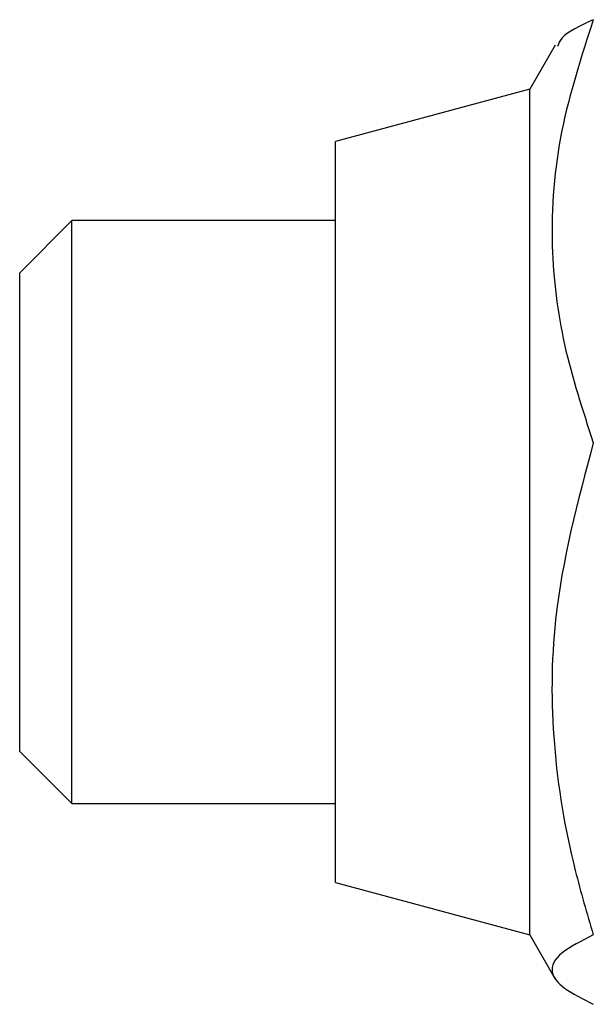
# Model space of a CAD drawing. Header units: millimetres. Extents: x 28 to 424, y 2 to 742.
# Tile 3 of 8: x 142 to 153, y 532 to 553. Entities that reach past the tile are written whole.
import ezdxf

# ---------------------------------------------------------------- set-up
doc = ezdxf.new("R2010")
doc.units = ezdxf.units.MM

msp = doc.modelspace()

# ---------------------------------------------------------------- linework, layer by layer
at = {"color": 7, "linetype": 'Continuous', "lineweight": 25}
for p, q in [((152.67, 552.176), (152.145, 551.266)), ((152.145, 551.266), (148.145, 550.194)), ((152.145, 539.233), (152.145, 551.266)), ((148.145, 539.644), (148.145, 550.194)), ((142.718, 548.566), (141.645, 547.492)), ((148.145, 548.566), (142.718, 548.566)), ((142.718, 542.566), (142.718, 548.566)), ((141.645, 542.566), (141.645, 547.492)), ((141.645, 537.639), (141.645, 542.566)), ((142.718, 536.566), (142.718, 542.566)), ((148.145, 534.938), (148.145, 539.644)), ((152.145, 533.866), (152.145, 539.233)), ((141.645, 537.639), (142.718, 536.566)), ((142.718, 536.566), (148.145, 536.566)), ((148.145, 534.938), (152.145, 533.866)), ((152.145, 533.866), (152.664, 532.966))]:
    msp.add_line(p, q, dxfattribs=at)
for points, knots in [([(153.455, 552.699), (153.21, 551.943), (152.714, 550.416), (152.533, 548.153), (152.799, 545.989), (153.235, 544.663), (153.455, 543.993)], [0, 0, 0, 0, 0.264604, 0.534949, 0.765343, 1, 1, 1, 1]), ([(153.455, 552.699), (153.189, 552.575), (152.799, 552.394), (152.739, 552.207), (152.72, 552.148)], [0, 0, 0, 0, 0.682876, 1, 1, 1, 1]), ([(153.455, 543.993), (153.133, 542.785), (152.589, 540.744), (152.581, 537.755), (152.946, 535.588), (153.325, 534.301), (153.455, 533.861)], [0, 0, 0, 0, 0.361957, 0.61095, 0.866654, 1, 1, 1, 1]), ([(153.455, 533.861), (153.21, 533.737), (152.714, 533.486), (152.533, 533.115), (152.799, 532.76), (153.235, 532.543), (153.455, 532.433)], [0, 0, 0, 0, 0.264606, 0.534949, 0.765344, 1, 1, 1, 1])]:
    msp.add_open_spline(points, degree=3, knots=knots, dxfattribs=at)

doc.saveas('drawing.dxf')
